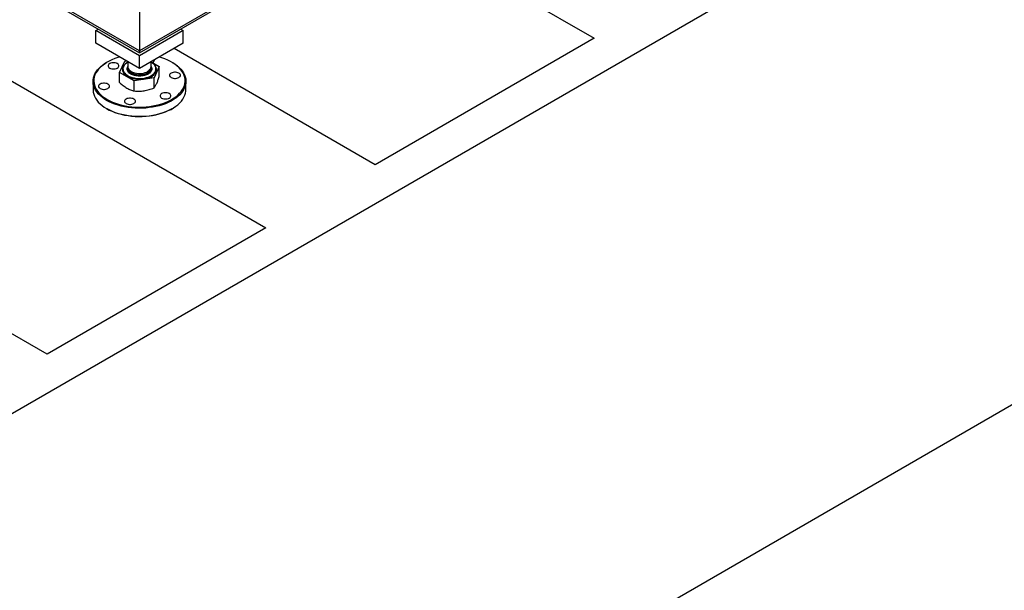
# Model space of a CAD drawing. Header units: millimetres. Extents: x 0 to 849, y 0 to 594.
# Tile 79 of 84: x 738 to 780, y 422 to 447. Entities that reach past the tile are written whole.
import ezdxf

# ---------------------------------------------------------------- set-up
doc = ezdxf.new("R2010")
doc.units = ezdxf.units.MM
doc.layers.add('TRAIT-FORT', color=4, linetype='Continuous', lineweight=25)

msp = doc.modelspace()

# ---------------------------------------------------------------- linework, layer by layer
at = {"layer": 'TRAIT-FORT', "color": 4, "linetype": 'Continuous', "lineweight": 25}
for p, q in [((709.616, 413.936), (822.753, 479.248)), ((775.589, 464.464), (743.062, 445.686)), ((743.062, 445.596), (775.479, 464.31)), ((709.616, 389.439), (822.753, 454.752)), ((753.4, 451.564), (762.65, 446.225)), ((738.202, 448.402), (743.062, 445.596)), ((743.062, 445.686), (738.28, 448.447)), ((743.062, 447.428), (743.062, 445.686)), ((741.176, 446.557), (741.287, 446.621)), ((743.062, 445.469), (741.176, 446.557)), ((741.176, 446.013), (741.176, 446.557)), ((744.948, 446.557), (743.062, 445.469)), ((744.837, 446.621), (744.948, 446.557)), ((744.948, 446.013), (744.948, 446.557)), ((734.398, 446.206), (748.507, 438.061)), ((743.062, 444.924), (741.176, 446.013)), ((744.948, 446.013), (743.062, 444.924)), ((762.65, 446.225), (753.221, 440.782)), ((743.062, 445.686), (743.062, 445.596)), ((743.062, 445.596), (743.062, 445.686)), ((753.221, 440.782), (744.554, 445.786)), ((741.671, 445.196), (741.648, 445.183)), ((742.207, 444.748), (742.436, 445.242)), ((742.436, 445.242), (742.496, 445.251)), ((742.562, 445.213), (742.562, 444.998)), ((743.062, 444.924), (743.062, 445.469)), ((743.562, 444.998), (743.562, 445.213)), ((743.566, 445.215), (743.917, 445.013)), ((744.477, 445.183), (744.453, 445.196)), ((742.833, 444.387), (742.207, 444.748)), ((742.207, 444.317), (742.207, 444.748)), ((742.35, 444.902), (742.35, 444.9)), ((742.562, 444.946), (742.562, 444.93)), ((743.562, 444.93), (743.562, 444.946)), ((743.917, 445.013), (743.688, 444.519)), ((743.774, 444.9), (743.774, 444.902)), ((743.917, 444.582), (743.917, 445.013)), ((741.062, 444.366), (741.062, 444.012)), ((743.688, 444.519), (742.833, 444.387)), ((742.833, 443.956), (742.833, 444.387)), ((743.688, 444.088), (743.688, 444.519)), ((745.062, 444.012), (745.062, 444.366)), ((741.648, 443.196), (741.671, 443.183)), ((744.453, 443.183), (744.477, 443.196)), ((739.079, 432.618), (724.97, 440.763)), ((748.507, 438.061), (739.079, 432.618))]:
    msp.add_line(p, q, dxfattribs=at)
at = {"layer": 'TRAIT-FORT', "color": 4, "linetype": 'Continuous', "lineweight": 25, "flags": 128}
for points in [[(741.648, 443.55), (741.544, 443.615), (741.449, 443.684), (741.363, 443.757), (741.287, 443.834), (741.222, 443.914), (741.167, 443.997), (741.124, 444.082), (741.092, 444.168), (741.071, 444.256), (741.062, 444.344), (741.065, 444.433), (741.08, 444.521), (741.106, 444.608), (741.144, 444.693), (741.193, 444.777), (741.253, 444.859), (741.324, 444.937), (741.404, 445.012), (741.495, 445.084), (741.595, 445.151), (741.648, 445.183)], [(742.21, 445.417), (742.129, 445.393), (741.997, 445.348), (741.872, 445.298), (741.755, 445.242), (741.645, 445.181), (741.543, 445.115), (741.451, 445.045), (741.369, 444.971), (741.296, 444.893), (741.234, 444.813), (741.184, 444.73), (741.144, 444.645), (741.116, 444.558), (741.1, 444.47), (741.096, 444.382), (741.103, 444.295), (741.122, 444.207), (741.153, 444.121), (741.195, 444.036), (741.249, 443.954), (741.313, 443.874), (741.388, 443.797), (741.473, 443.724), (741.568, 443.655), (741.671, 443.591)], [(744.477, 445.183), (744.58, 445.118), (744.676, 445.048), (744.761, 444.975), (744.837, 444.898), (744.902, 444.818), (744.957, 444.736), (745, 444.651), (745.032, 444.564), (745.053, 444.477), (745.062, 444.388), (745.059, 444.3), (745.044, 444.212), (745.018, 444.125), (744.98, 444.039), (744.931, 443.955), (744.871, 443.874), (744.8, 443.795), (744.72, 443.72), (744.629, 443.649), (744.529, 443.582), (744.421, 443.519), (744.305, 443.462), (744.181, 443.409), (744.051, 443.363), (743.915, 443.322), (743.774, 443.287), (743.629, 443.259), (743.48, 443.237), (743.329, 443.222), (743.177, 443.214), (743.024, 443.212), (742.871, 443.217), (742.719, 443.229), (742.569, 443.247), (742.422, 443.272), (742.279, 443.304), (742.14, 443.342), (742.007, 443.385), (741.88, 443.435), (741.76, 443.49), (741.648, 443.55)], [(741.671, 443.591), (741.783, 443.531), (741.903, 443.476), (742.03, 443.427), (742.162, 443.384), (742.301, 443.347), (742.443, 443.316), (742.59, 443.291), (742.739, 443.274), (742.891, 443.262), (743.043, 443.258), (743.195, 443.261), (743.347, 443.27), (743.497, 443.286), (743.644, 443.309), (743.788, 443.338), (743.928, 443.374), (744.062, 443.416), (744.19, 443.463), (744.312, 443.517), (744.426, 443.575), (744.531, 443.639), (744.628, 443.707), (744.716, 443.779), (744.793, 443.855), (744.86, 443.934), (744.917, 444.016), (744.962, 444.1), (744.995, 444.185), (745.018, 444.273), (745.028, 444.36), (745.026, 444.448), (745.013, 444.536), (744.988, 444.623), (744.952, 444.709), (744.904, 444.792), (744.844, 444.873), (744.775, 444.952), (744.695, 445.027), (744.605, 445.098), (744.506, 445.165), (744.398, 445.227), (744.282, 445.284), (744.159, 445.336), (744.029, 445.382), (743.915, 445.417)], [(741.778, 444.945), (741.818, 444.926), (741.865, 444.913), (741.916, 444.906), (741.969, 444.906), (742.02, 444.913), (742.067, 444.926), (742.107, 444.945), (742.14, 444.968), (742.163, 444.995), (742.174, 445.025), (742.174, 445.055), (742.163, 445.084), (742.14, 445.111), (742.107, 445.135), (742.067, 445.154), (742.02, 445.167), (741.969, 445.174), (741.916, 445.174), (741.865, 445.167), (741.818, 445.154), (741.778, 445.135), (741.745, 445.111), (741.722, 445.084), (741.711, 445.055), (741.711, 445.025), (741.722, 444.995), (741.745, 444.968), (741.778, 444.945)], [(742.542, 445.181), (742.526, 445.171), (742.466, 445.129), (742.416, 445.083), (742.376, 445.034), (742.348, 444.982), (742.332, 444.928), (742.327, 444.874), (742.335, 444.82), (742.354, 444.766), (742.385, 444.715), (742.428, 444.667), (742.48, 444.621), (742.542, 444.581)], [(742.562, 445.195), (742.513, 445.164), (742.46, 445.121), (742.416, 445.075), (742.383, 445.026), (742.361, 444.974), (742.351, 444.922), (742.353, 444.87), (742.366, 444.817), (742.39, 444.767), (742.426, 444.718), (742.472, 444.673), (742.528, 444.631), (742.592, 444.594), (742.664, 444.562), (742.743, 444.535), (742.827, 444.515), (742.915, 444.5), (743.005, 444.493), (743.096, 444.492), (743.187, 444.498), (743.275, 444.511), (743.361, 444.529), (743.441, 444.555), (743.515, 444.585), (743.581, 444.621), (743.639, 444.662), (743.688, 444.707), (743.726, 444.754), (743.753, 444.805), (743.769, 444.856), (743.774, 444.909), (743.766, 444.961), (743.748, 445.013), (743.717, 445.063), (743.677, 445.11), (743.626, 445.153), (743.565, 445.193), (743.565, 445.193)], [(742.542, 444.581), (742.613, 444.545), (742.691, 444.514), (742.775, 444.49), (742.864, 444.472), (742.956, 444.461), (743.05, 444.456), (743.144, 444.459), (743.237, 444.469), (743.327, 444.485), (743.412, 444.508), (743.492, 444.537), (743.565, 444.571), (743.629, 444.611), (743.684, 444.655), (743.729, 444.703), (743.763, 444.753), (743.786, 444.806), (743.796, 444.86), (743.795, 444.915), (743.781, 444.968), (743.756, 445.021), (743.719, 445.071), (743.672, 445.118), (743.614, 445.161), (743.582, 445.181)], [(742.35, 444.9), (742.353, 444.867), (742.366, 444.815), (742.39, 444.764), (742.426, 444.716), (742.472, 444.67), (742.528, 444.628), (742.592, 444.591), (742.664, 444.559), (742.743, 444.532), (742.827, 444.512), (742.915, 444.498), (743.005, 444.49), (743.096, 444.489), (743.187, 444.495), (743.275, 444.508), (743.361, 444.527), (743.441, 444.552), (743.515, 444.583), (743.581, 444.619), (743.639, 444.659), (743.688, 444.704), (743.726, 444.752), (743.753, 444.802), (743.769, 444.854), (743.774, 444.9)], [(742.562, 444.998), (742.564, 444.97), (742.578, 444.927), (742.602, 444.885), (742.637, 444.845), (742.683, 444.81), (742.737, 444.779), (742.798, 444.752), (742.866, 444.732), (742.939, 444.718), (743.014, 444.71), (743.091, 444.71), (743.167, 444.715), (743.24, 444.728), (743.309, 444.747), (743.373, 444.772), (743.429, 444.802), (743.476, 444.836), (743.514, 444.875), (743.542, 444.916), (743.558, 444.959), (743.562, 444.998)], [(742.564, 444.972), (742.562, 444.952), (742.567, 444.908), (742.583, 444.864), (742.61, 444.823), (742.648, 444.785), (742.695, 444.75), (742.751, 444.72), (742.815, 444.695), (742.884, 444.676), (742.958, 444.664), (743.033, 444.658), (743.11, 444.659), (743.185, 444.666), (743.258, 444.681), (743.326, 444.701), (743.388, 444.727), (743.442, 444.758), (743.487, 444.794), (743.522, 444.833), (743.547, 444.875), (743.56, 444.919), (743.561, 444.963), (743.56, 444.972)], [(742.562, 444.929), (742.564, 444.902), (742.578, 444.859), (742.602, 444.817), (742.637, 444.777), (742.683, 444.742), (742.737, 444.711), (742.798, 444.684), (742.866, 444.664), (742.939, 444.65), (743.014, 444.642), (743.091, 444.641), (743.167, 444.647), (743.24, 444.66), (743.309, 444.679), (743.373, 444.703), (743.429, 444.734), (743.476, 444.768), (743.514, 444.807), (743.542, 444.848), (743.558, 444.891), (743.562, 444.93)], [(744.426, 444.535), (744.467, 444.516), (744.514, 444.503), (744.565, 444.496), (744.618, 444.496), (744.669, 444.503), (744.716, 444.516), (744.756, 444.535), (744.789, 444.558), (744.812, 444.586), (744.823, 444.615), (744.823, 444.645), (744.812, 444.675), (744.789, 444.702), (744.756, 444.725), (744.716, 444.744), (744.669, 444.757), (744.618, 444.764), (744.565, 444.764), (744.514, 444.757), (744.467, 444.744), (744.426, 444.725), (744.394, 444.702), (744.371, 444.675), (744.36, 444.645), (744.36, 444.615), (744.371, 444.586), (744.394, 444.558), (744.426, 444.535)], [(741.368, 444.062), (741.409, 444.043), (741.456, 444.03), (741.507, 444.023), (741.559, 444.023), (741.61, 444.03), (741.657, 444.043), (741.698, 444.062), (741.73, 444.085), (741.753, 444.112), (741.765, 444.142), (741.765, 444.172), (741.753, 444.201), (741.73, 444.229), (741.698, 444.252), (741.657, 444.271), (741.61, 444.284), (741.559, 444.291), (741.507, 444.291), (741.456, 444.284), (741.409, 444.271), (741.368, 444.252), (741.335, 444.229), (741.312, 444.201), (741.301, 444.172), (741.301, 444.142), (741.312, 444.112), (741.335, 444.085), (741.368, 444.062)], [(741.062, 444.012), (741.062, 443.99), (741.071, 443.902), (741.092, 443.814), (741.124, 443.728), (741.167, 443.643), (741.222, 443.56), (741.287, 443.48), (741.363, 443.403), (741.449, 443.33), (741.544, 443.261), (741.648, 443.196)], [(741.648, 443.196), (741.76, 443.136), (741.88, 443.081), (742.007, 443.031), (742.14, 442.988), (742.279, 442.95), (742.422, 442.919), (742.569, 442.893), (742.719, 442.875), (742.871, 442.863), (743.024, 442.858), (743.177, 442.86), (743.329, 442.868), (743.48, 442.883), (743.629, 442.905), (743.774, 442.933), (743.915, 442.968), (744.051, 443.009), (744.181, 443.055), (744.305, 443.108), (744.421, 443.165), (744.529, 443.228), (744.629, 443.295), (744.72, 443.366), (744.8, 443.442), (744.871, 443.52), (744.931, 443.601), (744.98, 443.685), (745.018, 443.771), (745.044, 443.858), (745.059, 443.946), (745.062, 444.012)], [(744.017, 443.652), (744.058, 443.633), (744.105, 443.62), (744.156, 443.613), (744.208, 443.613), (744.259, 443.62), (744.306, 443.633), (744.347, 443.652), (744.379, 443.675), (744.402, 443.703), (744.414, 443.732), (744.414, 443.762), (744.402, 443.792), (744.379, 443.819), (744.347, 443.842), (744.306, 443.861), (744.259, 443.874), (744.208, 443.881), (744.156, 443.881), (744.105, 443.874), (744.058, 443.861), (744.017, 443.842), (743.984, 443.819), (743.961, 443.792), (743.95, 443.762), (743.95, 443.732), (743.961, 443.703), (743.984, 443.675), (744.017, 443.652)], [(742.487, 443.415), (742.528, 443.397), (742.575, 443.383), (742.626, 443.377), (742.678, 443.377), (742.729, 443.383), (742.776, 443.397), (742.817, 443.415), (742.85, 443.439), (742.873, 443.466), (742.884, 443.495), (742.884, 443.526), (742.873, 443.555), (742.85, 443.582), (742.817, 443.606), (742.776, 443.625), (742.729, 443.638), (742.678, 443.644), (742.626, 443.644), (742.575, 443.638), (742.528, 443.625), (742.487, 443.606), (742.455, 443.582), (742.432, 443.555), (742.42, 443.526), (742.42, 443.495), (742.432, 443.466), (742.455, 443.439), (742.487, 443.415)], [(744.453, 443.183), (744.426, 443.167), (744.312, 443.108), (744.19, 443.055), (744.062, 443.008), (743.928, 442.966), (743.788, 442.93), (743.644, 442.901), (743.497, 442.878), (743.347, 442.862), (743.195, 442.852), (743.043, 442.85), (742.891, 442.854), (742.739, 442.865), (742.59, 442.883), (742.443, 442.907), (742.301, 442.938), (742.162, 442.976), (742.03, 443.019), (741.903, 443.068), (741.783, 443.123), (741.671, 443.182)]]:
    msp.add_lwpolyline(points, dxfattribs=at)
at = {"layer": 'TRAIT-FORT', "color": 4, "linetype": 'Continuous', "lineweight": 25}
msp.add_arc((743.59, 445.284), 0.113, 291.2128, 5.4619, dxfattribs=at)
for points, knots in [([(742.685, 444.685), (742.663, 444.699), (742.618, 444.728), (742.569, 444.78), (742.536, 444.839), (742.525, 444.902), (742.533, 444.959), (742.554, 444.992), (742.562, 445.006)], [0, 0, 0, 0, 0.162199, 0.334114, 0.513176, 0.696038, 0.8789, 1, 1, 1, 1]), ([(743.562, 445.006), (743.57, 444.992), (743.591, 444.959), (743.599, 444.902), (743.588, 444.839), (743.555, 444.78), (743.505, 444.728), (743.441, 444.684), (743.364, 444.647), (743.274, 444.618), (743.171, 444.599), (743.062, 444.592), (742.953, 444.599), (742.85, 444.618), (742.759, 444.646), (742.709, 444.672), (742.685, 444.685)], [0, 0, 0, 0, 0.050626, 0.12707, 0.203515, 0.278372, 0.35024, 0.418047, 0.485854, 0.557722, 0.632579, 0.709023, 0.785468, 0.860325, 0.932193, 1, 1, 1, 1]), ([(742.207, 444.317), (742.258, 444.272), (742.36, 444.181), (742.466, 444.114), (742.52, 444.081)], [0, 0, 0, 0, 0.495458, 1, 1, 1, 1]), ([(743.688, 444.088), (743.707, 444.112), (743.744, 444.162), (743.783, 444.24), (743.803, 444.279)], [0, 0, 0, 0, 0.495458, 1, 1, 1, 1]), ([(743.803, 444.279), (743.822, 444.323), (743.861, 444.412), (743.898, 444.525), (743.917, 444.582)], [0, 0, 0, 0, 0.494511, 1, 1, 1, 1]), ([(742.52, 444.081), (742.572, 444.053), (742.678, 443.998), (742.781, 443.97), (742.833, 443.956)], [0, 0, 0, 0, 0.494511, 1, 1, 1, 1]), ([(742.833, 443.956), (742.902, 443.951), (743.043, 443.941), (743.187, 443.958), (743.261, 443.966)], [0, 0, 0, 0, 0.495458, 1, 1, 1, 1]), ([(743.261, 443.966), (743.332, 443.98), (743.477, 444.008), (743.617, 444.061), (743.688, 444.088)], [0, 0, 0, 0, 0.494511, 1, 1, 1, 1])]:
    msp.add_open_spline(points, degree=3, knots=knots, dxfattribs=at)

doc.saveas('drawing.dxf')
